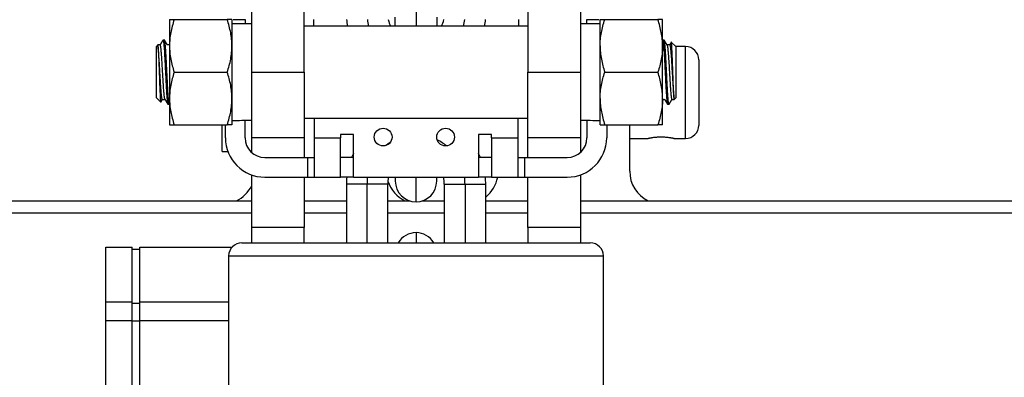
# Model space of a CAD drawing. Header units: millimetres. Extents: x 10704 to 12971, y -780 to 823.
# Tile 56 of 63: x 12231 to 12381, y 337 to 391. Entities that reach past the tile are written whole.
import ezdxf

# ---------------------------------------------------------------- set-up
doc = ezdxf.new("R2010")
doc.units = ezdxf.units.MM

msp = doc.modelspace()

# ---------------------------------------------------------------- linework, layer by layer
for p, q in [((12266.549, 383.275), (12266.549, 452.275)), ((12274.549, 383.275), (12274.549, 452.275)), ((12308.549, 452.275), (12308.549, 383.275)), ((12316.549, 452.275), (12316.549, 383.275)), ((12291.549, 394.825), (12291.549, 390.275)), ((12254.049, 391.275), (12254.049, 387.275)), ((12254.764, 391.275), (12262.835, 391.275)), ((12263.549, 391.275), (12263.549, 387.275)), ((12263.748, 391.275), (12265.549, 391.275)), ((12265.549, 391.275), (12265.549, 390.625)), ((12275.949, 391.275), (12275.949, 390.275)), ((12288.399, 390.275), (12288.399, 391.675)), ((12294.699, 391.675), (12294.699, 390.275)), ((12307.149, 391.275), (12307.149, 390.275)), ((12317.549, 390.625), (12317.549, 391.275)), ((12317.549, 391.275), (12319.351, 391.275)), ((12319.549, 387.275), (12319.549, 391.275)), ((12320.264, 391.275), (12328.335, 391.275)), ((12329.049, 387.275), (12329.049, 391.275)), ((12266.549, 390.625), (12263.549, 390.625)), ((12308.549, 390.275), (12274.549, 390.275)), ((12319.549, 390.625), (12316.549, 390.625)), ((12253.284, 388.175), (12253.065, 388.175)), ((12329.284, 388.175), (12329.065, 388.175)), ((12252.299, 387.425), (12252.049, 387.175)), ((12252.049, 379.375), (12252.049, 387.175)), ((12252.632, 387.425), (12252.299, 387.425)), ((12252.299, 387.425), (12252.299, 387.179)), ((12254.049, 387.425), (12253.729, 387.425)), ((12254.049, 387.275), (12254.049, 379.275)), ((12263.549, 387.275), (12263.549, 379.275)), ((12319.549, 379.275), (12319.549, 387.275)), ((12329.049, 379.275), (12329.049, 387.275)), ((12330.132, 387.425), (12329.729, 387.425)), ((12331.049, 387.175), (12330.406, 387.818)), ((12332.549, 387.175), (12331.049, 387.175)), ((12331.049, 387.175), (12331.049, 379.375)), ((12332.549, 373.175), (12332.549, 387.175)), ((12334.549, 385.175), (12334.549, 375.175)), ((12254.764, 383.275), (12262.835, 383.275)), ((12266.549, 373.275), (12266.549, 383.275)), ((12266.549, 383.275), (12274.549, 383.275)), ((12274.549, 383.275), (12274.549, 373.275)), ((12308.549, 373.275), (12308.549, 383.275)), ((12308.549, 383.275), (12316.549, 383.275)), ((12316.549, 383.275), (12316.549, 373.275)), ((12320.264, 383.275), (12328.335, 383.275)), ((12252.049, 379.375), (12252.693, 378.732)), ((12252.967, 379.125), (12253.37, 379.125)), ((12254.049, 379.275), (12254.049, 375.275)), ((12263.549, 379.275), (12263.549, 375.275)), ((12319.549, 375.275), (12319.549, 379.275)), ((12329.049, 375.275), (12329.049, 379.275)), ((12329.049, 379.125), (12329.37, 379.125)), ((12330.467, 379.125), (12330.799, 379.125)), ((12330.799, 379.125), (12331.049, 379.375)), ((12330.799, 379.125), (12330.799, 379.371)), ((12253.815, 378.375), (12254.034, 378.375)), ((12329.815, 378.375), (12330.034, 378.375)), ((12265.549, 373.275), (12265.549, 375.948)), ((12274.549, 376.275), (12308.549, 376.275)), ((12276.049, 376.275), (12276.049, 373.275)), ((12307.049, 376.275), (12307.049, 373.275)), ((12317.549, 375.948), (12317.549, 373.275)), ((12254.764, 375.275), (12262.835, 375.275)), ((12262.049, 371.175), (12262.049, 375.275)), ((12262.549, 373.275), (12262.549, 375.275)), ((12320.264, 375.275), (12328.335, 375.275)), ((12320.549, 375.275), (12320.549, 373.275)), ((12324.049, 368.175), (12324.049, 375.275)), ((12266.549, 371.039), (12266.549, 373.275)), ((12274.549, 373.275), (12266.549, 373.275)), ((12274.549, 373.275), (12274.549, 370.275)), ((12276.049, 373.275), (12276.049, 367.275)), ((12276.049, 373.275), (12280.049, 373.275)), ((12282.049, 373.775), (12280.049, 373.775)), ((12280.049, 373.775), (12280.049, 373.275)), ((12280.049, 367.275), (12280.049, 373.275)), ((12282.049, 367.275), (12282.049, 373.775)), ((12303.049, 373.775), (12301.049, 373.775)), ((12301.049, 373.775), (12301.049, 367.275)), ((12303.049, 373.275), (12303.049, 373.775)), ((12303.049, 373.275), (12303.049, 367.275)), ((12303.049, 373.275), (12307.049, 373.275)), ((12307.049, 373.275), (12307.049, 367.275)), ((12308.549, 370.275), (12308.549, 373.275)), ((12316.549, 373.275), (12308.549, 373.275)), ((12316.549, 373.275), (12316.549, 371.039)), ((12324.049, 373.175), (12326.881, 373.175)), ((12330.788, 373.175), (12332.549, 373.175)), ((12262.049, 371.175), (12262.929, 371.175)), ((12266.407, 371.175), (12266.549, 371.175)), ((12268.549, 370.275), (12275.049, 370.275)), ((12275.049, 370.275), (12276.049, 370.275)), ((12275.049, 370.275), (12275.049, 367.275)), ((12282.05, 370.275), (12280.049, 370.275)), ((12303.049, 370.275), (12301.049, 370.275)), ((12307.049, 370.275), (12308.049, 370.275)), ((12308.049, 370.275), (12314.549, 370.275)), ((12308.049, 370.275), (12308.049, 367.275)), ((12266.549, 359.634), (12266.549, 367.618)), ((12268.549, 367.275), (12275.049, 367.275)), ((12274.549, 367.275), (12274.549, 359.634)), ((12275.049, 367.275), (12276.049, 367.275)), ((12276.049, 367.275), (12280.049, 367.275)), ((12282.05, 367.275), (12280.049, 367.275)), ((12282.049, 367.275), (12301.049, 367.275)), ((12288.399, 367.275), (12288.399, 366.675)), ((12291.549, 363.525), (12291.549, 367.275)), ((12294.699, 366.675), (12294.699, 367.275)), ((12303.049, 367.275), (12301.049, 367.275)), ((12303.049, 367.275), (12307.049, 367.275)), ((12307.049, 367.275), (12308.049, 367.275)), ((12308.049, 367.275), (12314.549, 367.275)), ((12308.549, 359.634), (12308.549, 367.275)), ((12316.549, 367.618), (12316.549, 359.634)), ((12284.099, 366.225), (12280.949, 366.225)), ((12280.949, 366.225), (12280.949, 357.275)), ((12287.249, 366.225), (12284.099, 366.225)), ((12284.099, 357.275), (12284.099, 366.225)), ((12287.249, 357.275), (12287.249, 366.225)), ((12295.849, 366.225), (12298.999, 366.225)), ((12295.849, 366.225), (12295.849, 357.275)), ((12298.999, 366.225), (12302.149, 366.225)), ((12298.999, 366.225), (12298.999, 357.275)), ((12302.149, 357.275), (12302.149, 366.225)), ((12165.799, 363.675), (12266.552, 363.675)), ((12274.548, 363.675), (12280.949, 363.675)), ((12287.248, 363.675), (12290.586, 363.675)), ((12292.507, 363.675), (12295.848, 363.675)), ((12302.148, 363.675), (12308.549, 363.675)), ((12316.547, 363.675), (12460.299, 363.675)), ((12266.552, 361.785), (12165.799, 361.785)), ((12280.949, 361.785), (12274.548, 361.785)), ((12295.848, 361.785), (12287.248, 361.785)), ((12308.549, 361.785), (12302.148, 361.785)), ((12460.299, 361.785), (12316.547, 361.785)), ((12266.549, 357.272), (12266.549, 359.634)), ((12274.549, 359.634), (12266.549, 359.634)), ((12274.549, 357.272), (12274.549, 359.634)), ((12308.549, 359.634), (12308.549, 357.272)), ((12316.549, 359.634), (12308.549, 359.634)), ((12316.549, 359.634), (12316.549, 357.272)), ((12291.549, 358.825), (12291.549, 357.275)), ((12244.349, 348.286), (12244.349, 356.588)), ((12244.349, 356.588), (12248.349, 356.588)), ((12248.349, 348.286), (12248.349, 356.588)), ((12249.549, 348.286), (12249.549, 356.588)), ((12249.549, 356.588), (12263.54, 356.588)), ((12265.049, 357.275), (12318.049, 357.275)), ((12248.349, 356.318), (12249.549, 356.318)), ((12263.049, 355.275), (12263.049, 335.275)), ((12263.049, 355.275), (12320.049, 355.275)), ((12320.049, 335.275), (12320.049, 355.275)), ((12244.349, 345.426), (12244.349, 348.286)), ((12244.349, 348.286), (12248.349, 348.286)), ((12248.349, 345.426), (12248.349, 348.286)), ((12248.349, 348.083), (12249.549, 348.083)), ((12249.549, 348.286), (12263.049, 348.286)), ((12249.549, 345.426), (12249.549, 348.286)), ((12244.349, 302.405), (12244.349, 345.426)), ((12244.349, 345.426), (12248.349, 345.426)), ((12248.349, 302.405), (12248.349, 345.426)), ((12248.349, 345.409), (12249.549, 345.409)), ((12249.549, 345.426), (12263.049, 345.426)), ((12249.549, 302.405), (12249.549, 345.426))]:
    msp.add_line(p, q)
for centre in [(12286.549, 373.386), (12296.049, 373.386)]:
    msp.add_circle(centre, 1.35)
for centre, radius, start, end in [((12291.549, 392.125), 10.6, 184.60125, 190.05187), ((12291.549, 392.125), 7.45, 186.55312, 194.38031), ((12291.549, 392.125), 4.3, 191.40187, 205.48406), ((12291.549, 392.125), 4.3, 334.51594, 348.59812), ((12291.549, 392.125), 7.45, 345.61969, 353.44688), ((12291.549, 392.125), 10.6, 349.94813, 355.39875), ((12332.549, 385.175), 2, 0, 90), ((12332.549, 375.175), 2, 270, 0), ((12268.549, 373.275), 6, 180, 270), ((12268.549, 373.275), 3, 180, 270), ((12291.549, 366.225), 7.45, 51.36469, 64.34719), ((12314.549, 373.275), 3, 270, 0), ((12314.549, 373.275), 6, 270, 0), ((12291.549, 366.225), 7.45, 121.95281, 127.89562), ((12291.549, 366.225), 10.6, 153.66375, 157.53656), ((12291.549, 366.225), 10.6, 22.46344, 26.33625), ((12291.549, 366.225), 10.6, 174.31312, 180), ((12291.549, 366.225), 7.45, 171.89718, 180), ((12291.549, 366.225), 4.3, 165.86437, 180), ((12291.549, 366.225), 4.3, 0, 14.13563), ((12291.549, 366.225), 7.45, 0, 8.10282), ((12291.549, 366.225), 10.6, 0, 5.68688), ((12299.049, 368.175), 5, 308.3175, 349.62891), ((12329.049, 368.175), 5, 180, 244.15734), ((12262.049, 368.175), 5, 295.84202, 334.15692), ((12292.049, 368.175), 5, 197.26734, 244.15734), ((12291.549, 366.675), 3.15, 180, 270), ((12291.549, 366.675), 3.15, 270, 0), ((12291.549, 355.675), 3.15, 90, 149.47313), ((12291.549, 355.675), 3.15, 30.52687, 90), ((12265.049, 355.275), 2, 90, 180), ((12318.049, 355.275), 2, 0, 90)]:
    msp.add_arc(centre, radius, start, end)
for centre, start_param, end_param in [((12262.296, 383.275), 4.7424641, 4.8146077), ((12320.803, 383.275), 4.6101702, 4.6823138)]:
    msp.add_ellipse(centre, major_axis=(41.684, 0), ratio=0.176327, start_param=start_param, end_param=end_param)
for points, knots in [([(12254.049, 391.275), (12254.049, 391.275), (12254.066, 391.275), (12254.103, 391.275), (12254.108, 391.275), (12254.117, 391.275), (12254.131, 391.275), (12254.17, 391.275), (12254.212, 391.275), (12254.306, 391.275), (12254.382, 391.275), (12254.557, 391.275), (12254.656, 391.275), (12254.764, 391.275)], [0, 0, 0, 0, 0.25, 0.25, 0.28125, 0.28125, 0.3125, 0.375, 0.5, 0.5, 0.75, 0.75, 1, 1, 1, 1]), ([(12254.764, 391.275), (12254.546, 390.621), (12254.366, 389.962), (12254.18, 388.963), (12254.131, 388.628), (12254.066, 387.955), (12254.049, 387.616), (12254.049, 387.275)], [0, 0, 0, 0, 0.5, 0.5, 0.75, 0.75, 1, 1, 1, 1]), ([(12263.549, 391.275), (12263.549, 391.275), (12263.533, 391.275), (12263.496, 391.275), (12263.491, 391.275), (12263.482, 391.275), (12263.468, 391.275), (12263.428, 391.275), (12263.387, 391.275), (12263.293, 391.275), (12263.216, 391.275), (12263.041, 391.275), (12262.943, 391.275), (12262.835, 391.275)], [0, 0, 0, 0, 0.25, 0.25, 0.28125, 0.28125, 0.3125, 0.375, 0.5, 0.5, 0.75, 0.75, 1, 1, 1, 1]), ([(12263.549, 387.275), (12263.549, 387.36), (12263.548, 387.445), (12263.544, 387.615), (12263.541, 387.7), (12263.529, 387.955), (12263.516, 388.124), (12263.467, 388.63), (12263.419, 388.965), (12263.232, 389.964), (12263.053, 390.622), (12262.835, 391.275)], [0, 0, 0, 0, 0.0625, 0.0625, 0.125, 0.125, 0.25, 0.25, 0.5, 0.5, 1, 1, 1, 1]), ([(12319.549, 391.275), (12319.549, 391.275), (12319.566, 391.275), (12319.603, 391.275), (12319.608, 391.275), (12319.617, 391.275), (12319.631, 391.275), (12319.67, 391.275), (12319.712, 391.275), (12319.806, 391.275), (12319.882, 391.275), (12320.057, 391.275), (12320.156, 391.275), (12320.264, 391.275)], [0, 0, 0, 0, 0.25, 0.25, 0.28125, 0.28125, 0.3125, 0.375, 0.5, 0.5, 0.75, 0.75, 1, 1, 1, 1]), ([(12319.549, 387.275), (12319.549, 387.36), (12319.551, 387.445), (12319.555, 387.615), (12319.558, 387.7), (12319.57, 387.955), (12319.583, 388.124), (12319.632, 388.63), (12319.68, 388.965), (12319.867, 389.964), (12320.046, 390.622), (12320.264, 391.275)], [0, 0, 0, 0, 0.0625, 0.0625, 0.125, 0.125, 0.25, 0.25, 0.5, 0.5, 1, 1, 1, 1]), ([(12329.049, 391.275), (12329.049, 391.275), (12329.033, 391.275), (12328.996, 391.275), (12328.991, 391.275), (12328.982, 391.275), (12328.968, 391.275), (12328.928, 391.275), (12328.887, 391.275), (12328.793, 391.275), (12328.716, 391.275), (12328.541, 391.275), (12328.443, 391.275), (12328.335, 391.275)], [0, 0, 0, 0, 0.25, 0.25, 0.28125, 0.28125, 0.3125, 0.375, 0.5, 0.5, 0.75, 0.75, 1, 1, 1, 1]), ([(12329.049, 387.275), (12329.049, 387.616), (12329.033, 387.955), (12328.967, 388.628), (12328.919, 388.963), (12328.733, 389.962), (12328.553, 390.621), (12328.335, 391.275)], [0, 0, 0, 0, 0.25, 0.25, 0.5, 0.5, 1, 1, 1, 1]), ([(12253.065, 388.175), (12253.07, 388.175), (12253.075, 388.172), (12253.091, 388.151), (12253.102, 388.123), (12253.117, 388.061), (12253.122, 388.036), (12253.129, 388.001), (12253.13, 387.994), (12253.133, 387.979), (12253.137, 387.957), (12253.141, 387.932), (12253.154, 387.846), (12253.164, 387.764), (12253.185, 387.576), (12253.195, 387.47), (12253.208, 387.32), (12253.211, 387.29), (12253.216, 387.227), (12253.224, 387.131), (12253.232, 387.029), (12253.247, 386.818), (12253.258, 386.668), (12253.273, 386.428), (12253.279, 386.345), (12253.286, 386.217), (12253.289, 386.174), (12253.294, 386.086), (12253.297, 386.042), (12253.31, 385.819), (12253.32, 385.634), (12253.341, 385.252), (12253.351, 385.056), (12253.364, 384.802), (12253.367, 384.751), (12253.371, 384.673), (12253.372, 384.647), (12253.375, 384.596), (12253.382, 384.466), (12253.388, 384.336), (12253.404, 384.022), (12253.414, 383.811), (12253.43, 383.492), (12253.435, 383.385), (12253.443, 383.225), (12253.445, 383.171), (12253.45, 383.063), (12253.453, 383.009), (12253.466, 382.741), (12253.477, 382.529), (12253.497, 382.112), (12253.508, 381.906), (12253.521, 381.653), (12253.523, 381.602), (12253.528, 381.502), (12253.531, 381.451), (12253.539, 381.302), (12253.544, 381.204), (12253.56, 380.916), (12253.57, 380.732), (12253.591, 380.378), (12253.601, 380.208), (12253.613, 380.026), (12253.614, 380.006), (12253.617, 379.966), (12253.621, 379.906), (12253.63, 379.772), (12253.638, 379.662), (12253.654, 379.451), (12253.664, 379.322), (12253.68, 379.144), (12253.685, 379.087), (12253.693, 379.006), (12253.695, 378.98), (12253.7, 378.929), (12253.703, 378.905), (12253.716, 378.786), (12253.726, 378.705), (12253.747, 378.568), (12253.758, 378.512), (12253.771, 378.46), (12253.773, 378.45), (12253.779, 378.432), (12253.786, 378.408), (12253.794, 378.393), (12253.805, 378.379), (12253.81, 378.375), (12253.815, 378.375)], [0, 0, 0, 0, 0.0211966, 0.0211966, 0.0628407, 0.0628407, 0.0836628, 0.0836628, 0.0888683, 0.0888683, 0.0940738, 0.1044849, 0.1044849, 0.146129, 0.146129, 0.1877731, 0.1877731, 0.1981841, 0.1981841, 0.2085951, 0.2294172, 0.2294172, 0.2710613, 0.2710613, 0.2918833, 0.2918833, 0.3022944, 0.3022944, 0.3127054, 0.3127054, 0.3543495, 0.3543495, 0.3959936, 0.3959936, 0.4064046, 0.4064046, 0.4116102, 0.4116102, 0.4168157, 0.4376377, 0.4376377, 0.4792818, 0.4792818, 0.5001039, 0.5001039, 0.5105149, 0.5105149, 0.5209259, 0.5209259, 0.56257, 0.56257, 0.6042142, 0.6042142, 0.6146252, 0.6146252, 0.6250362, 0.6250362, 0.6458583, 0.6458583, 0.6875024, 0.6875024, 0.7291465, 0.7291465, 0.734352, 0.734352, 0.7395575, 0.7499685, 0.7707906, 0.7707906, 0.8124347, 0.8124347, 0.8332568, 0.8332568, 0.8436678, 0.8436678, 0.8540788, 0.8540788, 0.8957229, 0.8957229, 0.937367, 0.937367, 0.9477781, 0.9477781, 0.9581891, 0.9790111, 0.9790111, 1, 1, 1, 1]), ([(12254.034, 378.375), (12254.029, 378.375), (12254.024, 378.379), (12254.017, 378.387), (12254.016, 378.389), (12254.013, 378.394), (12254.012, 378.396), (12254.008, 378.404), (12254, 378.423), (12253.992, 378.449), (12253.976, 378.511), (12253.966, 378.566), (12253.951, 378.669), (12253.945, 378.707), (12253.938, 378.768), (12253.935, 378.789), (12253.931, 378.823), (12253.93, 378.834), (12253.927, 378.857), (12253.915, 378.962), (12253.903, 379.083), (12253.883, 379.319), (12253.872, 379.448), (12253.859, 379.625), (12253.857, 379.661), (12253.852, 379.735), (12253.849, 379.772), (12253.841, 379.886), (12253.836, 379.964), (12253.82, 380.205), (12253.81, 380.374), (12253.794, 380.64), (12253.789, 380.73), (12253.781, 380.869), (12253.777, 380.939), (12253.773, 381.011), (12253.771, 381.059), (12253.77, 381.083), (12253.758, 381.3), (12253.747, 381.498), (12253.727, 381.901), (12253.716, 382.107), (12253.701, 382.421), (12253.695, 382.527), (12253.687, 382.687), (12253.685, 382.741), (12253.68, 382.848), (12253.677, 382.901), (12253.664, 383.168), (12253.654, 383.381), (12253.633, 383.806), (12253.622, 384.017), (12253.609, 384.281), (12253.607, 384.334), (12253.601, 384.439), (12253.594, 384.595), (12253.586, 384.748), (12253.57, 385.051), (12253.56, 385.248), (12253.544, 385.535), (12253.539, 385.629), (12253.533, 385.746), (12253.531, 385.769), (12253.529, 385.815), (12253.527, 385.838), (12253.523, 385.907), (12253.521, 385.952), (12253.508, 386.175), (12253.497, 386.344), (12253.477, 386.664), (12253.466, 386.815), (12253.453, 386.992), (12253.451, 387.027), (12253.445, 387.095), (12253.443, 387.129), (12253.435, 387.227), (12253.43, 387.289), (12253.414, 387.467), (12253.404, 387.574), (12253.388, 387.715), (12253.383, 387.759), (12253.375, 387.821), (12253.373, 387.841), (12253.367, 387.879), (12253.365, 387.897), (12253.352, 387.984), (12253.341, 388.039), (12253.322, 388.116), (12253.313, 388.142), (12253.304, 388.157)], [0, 0, 0, 0, 0.0213243, 0.0213243, 0.0266767, 0.0266767, 0.0320291, 0.0320291, 0.0427339, 0.0641435, 0.0641435, 0.1069627, 0.1069627, 0.1283723, 0.1283723, 0.1390771, 0.1390771, 0.1444295, 0.1444295, 0.1497819, 0.1926011, 0.1926011, 0.2354203, 0.2354203, 0.2461251, 0.2461251, 0.2568299, 0.2568299, 0.2782395, 0.2782395, 0.3210587, 0.3210587, 0.3424683, 0.3424683, 0.3531731, 0.3585255, 0.3585255, 0.3638779, 0.3638779, 0.4066971, 0.4066971, 0.4495163, 0.4495163, 0.4709259, 0.4709259, 0.4816307, 0.4816307, 0.4923355, 0.4923355, 0.5351547, 0.5351547, 0.5779739, 0.5779739, 0.5886787, 0.5886787, 0.5993835, 0.6207931, 0.6207931, 0.6636123, 0.6636123, 0.6850219, 0.6850219, 0.6903743, 0.6903743, 0.6957267, 0.6957267, 0.7064315, 0.7064315, 0.7492507, 0.7492507, 0.7920699, 0.7920699, 0.8027747, 0.8027747, 0.8134795, 0.8134795, 0.8348891, 0.8348891, 0.8777083, 0.8777083, 0.8991179, 0.8991179, 0.9098227, 0.9098227, 0.9205275, 0.9205275, 0.9633467, 0.9633467, 1, 1, 1, 1]), ([(12329.065, 388.175), (12329.07, 388.175), (12329.075, 388.172), (12329.082, 388.163), (12329.083, 388.161), (12329.086, 388.157), (12329.087, 388.154), (12329.091, 388.146), (12329.099, 388.128), (12329.107, 388.102), (12329.123, 388.039), (12329.133, 387.984), (12329.148, 387.881), (12329.153, 387.844), (12329.161, 387.782), (12329.164, 387.761), (12329.168, 387.728), (12329.169, 387.716), (12329.172, 387.693), (12329.184, 387.588), (12329.195, 387.468), (12329.216, 387.231), (12329.226, 387.102), (12329.239, 386.925), (12329.242, 386.889), (12329.247, 386.816), (12329.25, 386.778), (12329.258, 386.664), (12329.263, 386.586), (12329.279, 386.345), (12329.289, 386.176), (12329.305, 385.911), (12329.31, 385.82), (12329.318, 385.681), (12329.322, 385.611), (12329.325, 385.539), (12329.328, 385.492), (12329.329, 385.467), (12329.341, 385.25), (12329.352, 385.052), (12329.372, 384.649), (12329.383, 384.444), (12329.398, 384.129), (12329.404, 384.023), (12329.411, 383.863), (12329.414, 383.81), (12329.419, 383.703), (12329.422, 383.649), (12329.435, 383.382), (12329.445, 383.169), (12329.466, 382.745), (12329.476, 382.533), (12329.49, 382.269), (12329.492, 382.216), (12329.497, 382.111), (12329.505, 381.955), (12329.513, 381.802), (12329.528, 381.499), (12329.539, 381.303), (12329.555, 381.016), (12329.56, 380.921), (12329.566, 380.805), (12329.568, 380.782), (12329.57, 380.735), (12329.572, 380.712), (12329.576, 380.644), (12329.578, 380.599), (12329.591, 380.376), (12329.602, 380.206), (12329.622, 379.886), (12329.633, 379.735), (12329.646, 379.558), (12329.648, 379.524), (12329.654, 379.455), (12329.656, 379.422), (12329.664, 379.323), (12329.669, 379.261), (12329.685, 379.083), (12329.695, 378.977), (12329.711, 378.835), (12329.716, 378.791), (12329.724, 378.729), (12329.726, 378.71), (12329.732, 378.672), (12329.734, 378.653), (12329.747, 378.567), (12329.758, 378.512), (12329.779, 378.428), (12329.789, 378.4), (12329.802, 378.382), (12329.806, 378.378), (12329.81, 378.376), (12329.812, 378.375), (12329.814, 378.375), (12329.815, 378.375), (12329.815, 378.375), (12329.815, 378.375)], [0, 0, 0, 0, 0.0207494, 0.0207494, 0.0259576, 0.0259576, 0.0311657, 0.0311657, 0.0415819, 0.0624144, 0.0624144, 0.1040793, 0.1040793, 0.1249117, 0.1249117, 0.135328, 0.135328, 0.1405361, 0.1405361, 0.1457442, 0.1874091, 0.1874091, 0.229074, 0.229074, 0.2394902, 0.2394902, 0.2499065, 0.2499065, 0.2707389, 0.2707389, 0.3124038, 0.3124038, 0.3332363, 0.3332363, 0.3436525, 0.3488606, 0.3488606, 0.3540687, 0.3540687, 0.3957337, 0.3957337, 0.4373986, 0.4373986, 0.458231, 0.458231, 0.4686473, 0.4686473, 0.4790635, 0.4790635, 0.5207284, 0.5207284, 0.5623933, 0.5623933, 0.5728095, 0.5728095, 0.5832258, 0.6040582, 0.6040582, 0.6457231, 0.6457231, 0.6665556, 0.6665556, 0.6717637, 0.6717637, 0.6769718, 0.6769718, 0.6873881, 0.6873881, 0.729053, 0.729053, 0.7707179, 0.7707179, 0.7811341, 0.7811341, 0.7915503, 0.7915503, 0.8123828, 0.8123828, 0.8540477, 0.8540477, 0.8748802, 0.8748802, 0.8852964, 0.8852964, 0.8957126, 0.8957126, 0.9373775, 0.9373775, 0.9790425, 0.9790425, 0.9894587, 0.9946668, 0.9946668, 0.9998749, 0.9998749, 1, 1, 1, 1]), ([(12330.034, 378.375), (12330.029, 378.375), (12330.023, 378.379), (12330.008, 378.4), (12329.997, 378.427), (12329.982, 378.49), (12329.977, 378.514), (12329.97, 378.549), (12329.969, 378.556), (12329.966, 378.571), (12329.962, 378.594), (12329.958, 378.618), (12329.945, 378.704), (12329.935, 378.786), (12329.914, 378.974), (12329.904, 379.081), (12329.891, 379.23), (12329.888, 379.261), (12329.883, 379.323), (12329.875, 379.419), (12329.867, 379.521), (12329.852, 379.732), (12329.841, 379.882), (12329.826, 380.123), (12329.82, 380.205), (12329.812, 380.333), (12329.81, 380.376), (12329.805, 380.464), (12329.802, 380.508), (12329.789, 380.732), (12329.779, 380.916), (12329.758, 381.298), (12329.748, 381.495), (12329.734, 381.748), (12329.732, 381.8), (12329.728, 381.877), (12329.727, 381.903), (12329.724, 381.955), (12329.717, 382.084), (12329.711, 382.215), (12329.695, 382.529), (12329.685, 382.74), (12329.669, 383.058), (12329.664, 383.165), (12329.656, 383.326), (12329.654, 383.379), (12329.649, 383.487), (12329.646, 383.541), (12329.633, 383.81), (12329.622, 384.021), (12329.602, 384.439), (12329.591, 384.645), (12329.578, 384.898), (12329.576, 384.948), (12329.57, 385.049), (12329.568, 385.099), (12329.56, 385.248), (12329.555, 385.346), (12329.539, 385.634), (12329.529, 385.818), (12329.508, 386.172), (12329.498, 386.342), (12329.486, 386.524), (12329.484, 386.545), (12329.482, 386.584), (12329.478, 386.644), (12329.469, 386.779), (12329.461, 386.888), (12329.445, 387.099), (12329.435, 387.229), (12329.419, 387.407), (12329.414, 387.463), (12329.406, 387.544), (12329.404, 387.57), (12329.398, 387.621), (12329.396, 387.646), (12329.383, 387.764), (12329.373, 387.846), (12329.352, 387.983), (12329.341, 388.038), (12329.328, 388.091), (12329.326, 388.1), (12329.32, 388.118), (12329.312, 388.142), (12329.305, 388.158), (12329.294, 388.172), (12329.289, 388.175), (12329.284, 388.175)], [0, 0, 0, 0, 0.0211966, 0.0211966, 0.0628407, 0.0628407, 0.0836628, 0.0836628, 0.0888683, 0.0888683, 0.0940738, 0.1044849, 0.1044849, 0.146129, 0.146129, 0.1877731, 0.1877731, 0.1981841, 0.1981841, 0.2085951, 0.2294172, 0.2294172, 0.2710613, 0.2710613, 0.2918833, 0.2918833, 0.3022944, 0.3022944, 0.3127054, 0.3127054, 0.3543495, 0.3543495, 0.3959936, 0.3959936, 0.4064046, 0.4064046, 0.4116102, 0.4116102, 0.4168157, 0.4376377, 0.4376377, 0.4792818, 0.4792818, 0.5001039, 0.5001039, 0.5105149, 0.5105149, 0.5209259, 0.5209259, 0.5625701, 0.5625701, 0.6042142, 0.6042142, 0.6146252, 0.6146252, 0.6250362, 0.6250362, 0.6458583, 0.6458583, 0.6875024, 0.6875024, 0.7291465, 0.7291465, 0.734352, 0.734352, 0.7395575, 0.7499685, 0.7707906, 0.7707906, 0.8124347, 0.8124347, 0.8332568, 0.8332568, 0.8436678, 0.8436678, 0.8540788, 0.8540788, 0.8957229, 0.8957229, 0.937367, 0.937367, 0.9477781, 0.9477781, 0.9581891, 0.9790111, 0.9790111, 1, 1, 1, 1]), ([(12252.967, 379.125), (12252.963, 379.125), (12252.96, 379.127), (12252.947, 379.137), (12252.937, 379.153), (12252.926, 379.185), (12252.924, 379.192), (12252.919, 379.207), (12252.917, 379.215), (12252.91, 379.241), (12252.905, 379.261), (12252.892, 379.326), (12252.883, 379.377), (12252.865, 379.497), (12252.856, 379.566), (12252.844, 379.662), (12252.842, 379.681), (12252.837, 379.722), (12252.835, 379.743), (12252.828, 379.807), (12252.823, 379.851), (12252.81, 379.989), (12252.801, 380.088), (12252.783, 380.299), (12252.774, 380.412), (12252.762, 380.561), (12252.76, 380.591), (12252.755, 380.652), (12252.753, 380.684), (12252.746, 380.778), (12252.741, 380.842), (12252.728, 381.037), (12252.719, 381.171), (12252.701, 381.449), (12252.692, 381.592), (12252.68, 381.777), (12252.678, 381.815), (12252.673, 381.89), (12252.671, 381.927), (12252.664, 382.041), (12252.659, 382.117), (12252.646, 382.346), (12252.637, 382.5), (12252.618, 382.812), (12252.609, 382.97), (12252.598, 383.169), (12252.596, 383.209), (12252.591, 383.289), (12252.584, 383.409), (12252.577, 383.527), (12252.564, 383.764), (12252.555, 383.92), (12252.536, 384.23), (12252.527, 384.383), (12252.516, 384.573), (12252.514, 384.611), (12252.509, 384.687), (12252.507, 384.724), (12252.5, 384.835), (12252.495, 384.908), (12252.482, 385.125), (12252.473, 385.265), (12252.454, 385.536), (12252.445, 385.667), (12252.434, 385.826), (12252.431, 385.857), (12252.427, 385.919), (12252.42, 386.011), (12252.413, 386.099), (12252.4, 386.269), (12252.391, 386.376), (12252.372, 386.577), (12252.363, 386.671), (12252.352, 386.78), (12252.349, 386.801), (12252.345, 386.842), (12252.338, 386.903), (12252.331, 386.959), (12252.318, 387.064), (12252.309, 387.126), (12252.299, 387.179)], [0, 0, 0, 0, 0.0169575, 0.0169575, 0.0579176, 0.0579176, 0.0681576, 0.0681576, 0.0783976, 0.0783976, 0.0988777, 0.0988777, 0.1398378, 0.1398378, 0.1807979, 0.1807979, 0.1910379, 0.1910379, 0.2012779, 0.2012779, 0.221758, 0.221758, 0.2627181, 0.2627181, 0.3036782, 0.3036782, 0.3139182, 0.3139182, 0.3241582, 0.3241582, 0.3446383, 0.3446383, 0.3855984, 0.3855984, 0.4265585, 0.4265585, 0.4367985, 0.4367985, 0.4470386, 0.4470386, 0.4675186, 0.4675186, 0.5084787, 0.5084787, 0.5494388, 0.5494388, 0.5596789, 0.5596789, 0.5699189, 0.5903989, 0.5903989, 0.631359, 0.631359, 0.6723192, 0.6723192, 0.6825592, 0.6825592, 0.6927992, 0.6927992, 0.7132793, 0.7132793, 0.7542394, 0.7542394, 0.7951995, 0.7951995, 0.8054395, 0.8054395, 0.8156795, 0.8361596, 0.8361596, 0.8771197, 0.8771197, 0.9180798, 0.9180798, 0.9283198, 0.9283198, 0.9385598, 0.9590399, 0.9590399, 1, 1, 1, 1]), ([(12252.299, 387.179), (12252.308, 387.108), (12252.316, 387.018), (12252.329, 386.856), (12252.333, 386.798), (12252.34, 386.703), (12252.342, 386.671), (12252.346, 386.604), (12252.348, 386.57), (12252.359, 386.394), (12252.367, 386.239), (12252.38, 385.984), (12252.384, 385.896), (12252.389, 385.781), (12252.39, 385.758), (12252.392, 385.711), (12252.395, 385.64), (12252.398, 385.569), (12252.405, 385.423), (12252.413, 385.224), (12252.425, 384.913), (12252.434, 384.696), (12252.439, 384.557), (12252.44, 384.529), (12252.442, 384.473), (12252.445, 384.39), (12252.448, 384.305), (12252.454, 384.136), (12252.462, 383.909), (12252.471, 383.678), (12252.479, 383.446), (12252.483, 383.329), (12252.488, 383.182), (12252.489, 383.152), (12252.491, 383.093), (12252.494, 383.005), (12252.497, 382.917), (12252.503, 382.742), (12252.511, 382.51), (12252.524, 382.167), (12252.532, 381.941), (12252.537, 381.8), (12252.538, 381.772), (12252.54, 381.716), (12252.541, 381.689), (12252.544, 381.605), (12252.546, 381.55), (12252.556, 381.279), (12252.564, 381.07), (12252.576, 380.771), (12252.58, 380.673), (12252.586, 380.53), (12252.588, 380.483), (12252.592, 380.39), (12252.594, 380.344), (12252.604, 380.119), (12252.612, 379.953), (12252.623, 379.725), (12252.627, 379.652), (12252.633, 379.547), (12252.635, 379.514), (12252.639, 379.448), (12252.641, 379.415), (12252.651, 379.26), (12252.659, 379.152), (12252.675, 378.97), (12252.682, 378.896), (12252.691, 378.831), (12252.692, 378.824), (12252.694, 378.81), (12252.697, 378.791), (12252.7, 378.775), (12252.706, 378.745), (12252.71, 378.73), (12252.717, 378.711), (12252.72, 378.705), (12252.723, 378.702)], [0, 0, 0, 0, 0.057506, 0.057506, 0.0862589, 0.0862589, 0.1006354, 0.1006354, 0.1150119, 0.1150119, 0.1725179, 0.1725179, 0.2012709, 0.2012709, 0.2084591, 0.2084591, 0.2156474, 0.2300239, 0.2300239, 0.2587768, 0.2875298, 0.3162828, 0.3162828, 0.3234711, 0.3234711, 0.3306593, 0.3450358, 0.3450358, 0.3737888, 0.4025418, 0.4025418, 0.4312947, 0.4312947, 0.438483, 0.438483, 0.4456712, 0.4600477, 0.4600477, 0.4888007, 0.5175537, 0.5463067, 0.5463067, 0.5534949, 0.5534949, 0.5606832, 0.5606832, 0.5750596, 0.5750596, 0.6325656, 0.6325656, 0.6613186, 0.6613186, 0.6756951, 0.6756951, 0.6900716, 0.6900716, 0.7475775, 0.7475775, 0.7763305, 0.7763305, 0.790707, 0.790707, 0.8050835, 0.8050835, 0.8625895, 0.8625895, 0.9200954, 0.9200954, 0.9272837, 0.9272837, 0.9344719, 0.9488484, 0.9488484, 0.9776014, 0.9776014, 1, 1, 1, 1]), ([(12253.358, 379.147), (12253.356, 379.15), (12253.354, 379.154), (12253.35, 379.163), (12253.348, 379.168), (12253.343, 379.18), (12253.341, 379.187), (12253.329, 379.223), (12253.32, 379.261), (12253.302, 379.353), (12253.293, 379.408), (12253.279, 379.503), (12253.275, 379.537), (12253.266, 379.609), (12253.261, 379.647), (12253.247, 379.767), (12253.229, 379.941), (12253.211, 380.144), (12253.2, 380.28), (12253.197, 380.307), (12253.193, 380.364), (12253.19, 380.392), (12253.183, 380.479), (12253.179, 380.538), (12253.165, 380.72), (12253.147, 380.973), (12253.129, 381.246), (12253.118, 381.423), (12253.115, 381.458), (12253.111, 381.53), (12253.108, 381.567), (12253.101, 381.676), (12253.097, 381.75), (12253.083, 381.973), (12253.065, 382.274), (12253.047, 382.585), (12253.036, 382.782), (12253.033, 382.822), (12253.029, 382.901), (12253.026, 382.941), (12253.019, 383.06), (12253.015, 383.14), (12253.001, 383.377), (12252.992, 383.535), (12252.974, 383.849), (12252.965, 384.005), (12252.954, 384.2), (12252.951, 384.238), (12252.947, 384.316), (12252.944, 384.355), (12252.937, 384.47), (12252.933, 384.545), (12252.919, 384.77), (12252.91, 384.916), (12252.892, 385.201), (12252.883, 385.34), (12252.869, 385.543), (12252.865, 385.609), (12252.855, 385.739), (12252.851, 385.803), (12252.837, 385.988), (12252.828, 386.106), (12252.81, 386.328), (12252.801, 386.433), (12252.789, 386.557), (12252.787, 386.581), (12252.783, 386.629), (12252.78, 386.652), (12252.773, 386.721), (12252.769, 386.764), (12252.755, 386.889), (12252.746, 386.964), (12252.728, 387.098), (12252.719, 387.157), (12252.707, 387.221), (12252.705, 387.233), (12252.7, 387.256), (12252.698, 387.268), (12252.691, 387.299), (12252.687, 387.318), (12252.673, 387.367), (12252.664, 387.391), (12252.647, 387.419), (12252.64, 387.425), (12252.632, 387.425)], [0, 0, 0, 0, 0.007199, 0.007199, 0.0166216, 0.0166216, 0.0260442, 0.0260442, 0.0637345, 0.0637345, 0.1014249, 0.1014249, 0.1202701, 0.1202701, 0.1391153, 0.1391153, 0.1768056, 0.214496, 0.214496, 0.2239186, 0.2239186, 0.2333412, 0.2333412, 0.2521863, 0.2521863, 0.2898767, 0.3275671, 0.3275671, 0.3369897, 0.3369897, 0.3464123, 0.3464123, 0.3652574, 0.3652574, 0.4029478, 0.4406382, 0.4406382, 0.4500607, 0.4500607, 0.4594833, 0.4594833, 0.4783285, 0.4783285, 0.5160189, 0.5160189, 0.5537092, 0.5537092, 0.5631318, 0.5631318, 0.5725544, 0.5725544, 0.5913996, 0.5913996, 0.62909, 0.62909, 0.6667803, 0.6667803, 0.6856255, 0.6856255, 0.7044707, 0.7044707, 0.742161, 0.742161, 0.7798514, 0.7798514, 0.789274, 0.789274, 0.7986966, 0.7986966, 0.8175418, 0.8175418, 0.8552321, 0.8552321, 0.8929225, 0.8929225, 0.9023451, 0.9023451, 0.9117677, 0.9117677, 0.9306129, 0.9306129, 0.9683032, 0.9683032, 1, 1, 1, 1]), ([(12254.049, 387.275), (12254.049, 387.19), (12254.051, 387.105), (12254.055, 386.935), (12254.058, 386.85), (12254.07, 386.595), (12254.083, 386.426), (12254.132, 385.92), (12254.18, 385.585), (12254.367, 384.586), (12254.546, 383.928), (12254.764, 383.275)], [0, 0, 0, 0, 0.0625, 0.0625, 0.125, 0.125, 0.25, 0.25, 0.5, 0.5, 1, 1, 1, 1]), ([(12262.835, 383.275), (12263.053, 383.93), (12263.233, 384.589), (12263.419, 385.588), (12263.467, 385.922), (12263.533, 386.596), (12263.549, 386.934), (12263.549, 387.275)], [0, 0, 0, 0, 0.5, 0.5, 0.75, 0.75, 1, 1, 1, 1]), ([(12319.549, 387.275), (12319.549, 386.934), (12319.566, 386.596), (12319.631, 385.922), (12319.68, 385.588), (12319.866, 384.589), (12320.046, 383.93), (12320.264, 383.275)], [0, 0, 0, 0, 0.25, 0.25, 0.5, 0.5, 1, 1, 1, 1]), ([(12329.049, 387.275), (12329.049, 387.19), (12329.048, 387.105), (12329.044, 386.935), (12329.041, 386.85), (12329.029, 386.595), (12329.016, 386.426), (12328.967, 385.92), (12328.919, 385.585), (12328.732, 384.586), (12328.553, 383.928), (12328.335, 383.275)], [0, 0, 0, 0, 0.0625, 0.0625, 0.125, 0.125, 0.25, 0.25, 0.5, 0.5, 1, 1, 1, 1]), ([(12329.742, 387.403), (12329.742, 387.401), (12329.743, 387.4), (12329.747, 387.393), (12329.749, 387.387), (12329.762, 387.354), (12329.772, 387.317), (12329.793, 387.22), (12329.803, 387.161), (12329.819, 387.055), (12329.824, 387.017), (12329.834, 386.936), (12329.839, 386.892), (12329.855, 386.756), (12329.865, 386.656), (12329.885, 386.437), (12329.896, 386.318), (12329.909, 386.158), (12329.911, 386.126), (12329.916, 386.06), (12329.919, 386.026), (12329.927, 385.925), (12329.932, 385.856), (12329.947, 385.643), (12329.957, 385.495), (12329.973, 385.263), (12329.978, 385.184), (12329.986, 385.063), (12329.988, 385.023), (12329.993, 384.941), (12329.996, 384.899), (12330.009, 384.692), (12330.029, 384.355), (12330.05, 384.006), (12330.062, 383.784), (12330.065, 383.739), (12330.07, 383.65), (12330.073, 383.605), (12330.081, 383.47), (12330.086, 383.381), (12330.101, 383.113), (12330.111, 382.936), (12330.127, 382.671), (12330.134, 382.539), (12330.142, 382.408), (12330.147, 382.32), (12330.15, 382.276), (12330.163, 382.058), (12330.173, 381.889), (12330.194, 381.559), (12330.204, 381.399), (12330.219, 381.165), (12330.224, 381.089), (12330.232, 380.976), (12330.235, 380.938), (12330.24, 380.864), (12330.242, 380.828), (12330.255, 380.649), (12330.265, 380.514), (12330.286, 380.258), (12330.296, 380.139), (12330.309, 379.999), (12330.312, 379.971), (12330.317, 379.918), (12330.319, 379.892), (12330.327, 379.815), (12330.332, 379.766), (12330.348, 379.629), (12330.358, 379.547), (12330.373, 379.439), (12330.381, 379.39), (12330.389, 379.346), (12330.394, 379.318), (12330.396, 379.304), (12330.409, 379.241), (12330.419, 379.203), (12330.44, 379.148), (12330.45, 379.131), (12330.463, 379.126), (12330.465, 379.125), (12330.467, 379.125)], [0, 0, 0, 0, 0.0034409, 0.0034409, 0.0140612, 0.0140612, 0.0565421, 0.0565421, 0.099023, 0.099023, 0.1202634, 0.1202634, 0.1415039, 0.1415039, 0.1839848, 0.1839848, 0.2264657, 0.2264657, 0.2370859, 0.2370859, 0.2477061, 0.2477061, 0.2689466, 0.2689466, 0.3114275, 0.3114275, 0.3326679, 0.3326679, 0.3432881, 0.3432881, 0.3539084, 0.3539084, 0.3963893, 0.4388702, 0.4388702, 0.4494904, 0.4494904, 0.4601106, 0.4601106, 0.481351, 0.481351, 0.5238319, 0.5238319, 0.5450724, 0.5556926, 0.5556926, 0.5663128, 0.5663128, 0.6087937, 0.6087937, 0.6512746, 0.6512746, 0.6725151, 0.6725151, 0.6831353, 0.6831353, 0.6937555, 0.6937555, 0.7362364, 0.7362364, 0.7787173, 0.7787173, 0.7893376, 0.7893376, 0.7999578, 0.7999578, 0.8211982, 0.8211982, 0.8636791, 0.8636791, 0.8849196, 0.8955398, 0.8955398, 0.90616, 0.90616, 0.9486409, 0.9486409, 0.9911218, 0.9911218, 1, 1, 1, 1]), ([(12330.132, 387.425), (12330.134, 387.425), (12330.136, 387.425), (12330.147, 387.42), (12330.156, 387.407), (12330.17, 387.374), (12330.175, 387.36), (12330.182, 387.337), (12330.184, 387.328), (12330.189, 387.31), (12330.191, 387.301), (12330.202, 387.25), (12330.211, 387.201), (12330.23, 387.086), (12330.239, 387.02), (12330.253, 386.908), (12330.257, 386.868), (12330.267, 386.785), (12330.271, 386.741), (12330.285, 386.605), (12330.294, 386.508), (12330.312, 386.299), (12330.322, 386.187), (12330.333, 386.039), (12330.335, 386.009), (12330.34, 385.948), (12330.342, 385.917), (12330.349, 385.823), (12330.354, 385.76), (12330.368, 385.565), (12330.386, 385.296), (12330.404, 385.009), (12330.416, 384.824), (12330.418, 384.786), (12330.423, 384.711), (12330.425, 384.673), (12330.432, 384.559), (12330.437, 384.483), (12330.45, 384.252), (12330.469, 383.942), (12330.487, 383.624), (12330.498, 383.424), (12330.501, 383.384), (12330.505, 383.303), (12330.508, 383.263), (12330.515, 383.142), (12330.519, 383.063), (12330.533, 382.824), (12330.542, 382.666), (12330.561, 382.353), (12330.57, 382.198), (12330.581, 382.007), (12330.584, 381.968), (12330.588, 381.892), (12330.595, 381.779), (12330.602, 381.668), (12330.616, 381.449), (12330.625, 381.307), (12330.643, 381.033), (12330.653, 380.9), (12330.664, 380.74), (12330.666, 380.708), (12330.671, 380.645), (12330.678, 380.553), (12330.685, 380.464), (12330.698, 380.291), (12330.708, 380.183), (12330.726, 379.979), (12330.735, 379.884), (12330.747, 379.775), (12330.749, 379.753), (12330.754, 379.711), (12330.761, 379.65), (12330.767, 379.594), (12330.781, 379.488), (12330.79, 379.425), (12330.799, 379.371)], [0, 0, 0, 0, 0.0089194, 0.0089194, 0.0502144, 0.0502144, 0.0708619, 0.0708619, 0.0811857, 0.0811857, 0.0915094, 0.0915094, 0.1328045, 0.1328045, 0.1740995, 0.1740995, 0.194747, 0.194747, 0.2153945, 0.2153945, 0.2566895, 0.2566895, 0.2979846, 0.2979846, 0.3083083, 0.3083083, 0.3186321, 0.3186321, 0.3392796, 0.3392796, 0.3805746, 0.4218696, 0.4218696, 0.4321934, 0.4321934, 0.4425172, 0.4425172, 0.4631647, 0.4631647, 0.5044597, 0.5457547, 0.5457547, 0.5560785, 0.5560785, 0.5664022, 0.5664022, 0.5870497, 0.5870497, 0.6283448, 0.6283448, 0.6696398, 0.6696398, 0.6799636, 0.6799636, 0.6902873, 0.7109348, 0.7109348, 0.7522298, 0.7522298, 0.7935249, 0.7935249, 0.8038486, 0.8038486, 0.8141724, 0.8348199, 0.8348199, 0.8761149, 0.8761149, 0.9174099, 0.9174099, 0.9277337, 0.9277337, 0.9380575, 0.958705, 0.958705, 1, 1, 1, 1]), ([(12330.799, 379.371), (12330.791, 379.443), (12330.782, 379.533), (12330.77, 379.694), (12330.766, 379.753), (12330.759, 379.847), (12330.757, 379.879), (12330.753, 379.946), (12330.751, 379.98), (12330.74, 380.156), (12330.732, 380.312), (12330.719, 380.566), (12330.715, 380.654), (12330.71, 380.77), (12330.709, 380.793), (12330.707, 380.839), (12330.704, 380.91), (12330.7, 380.982), (12330.694, 381.127), (12330.686, 381.326), (12330.673, 381.638), (12330.665, 381.855), (12330.66, 381.993), (12330.659, 382.021), (12330.657, 382.077), (12330.654, 382.161), (12330.651, 382.245), (12330.645, 382.414), (12330.636, 382.642), (12330.628, 382.872), (12330.62, 383.104), (12330.616, 383.221), (12330.611, 383.368), (12330.61, 383.398), (12330.608, 383.457), (12330.605, 383.545), (12330.602, 383.633), (12330.596, 383.808), (12330.588, 384.04), (12330.575, 384.384), (12330.567, 384.61), (12330.562, 384.75), (12330.561, 384.778), (12330.559, 384.834), (12330.558, 384.862), (12330.555, 384.945), (12330.553, 385), (12330.543, 385.272), (12330.535, 385.48), (12330.523, 385.78), (12330.519, 385.877), (12330.513, 386.02), (12330.511, 386.068), (12330.507, 386.161), (12330.505, 386.207), (12330.495, 386.431), (12330.487, 386.597), (12330.475, 386.826), (12330.472, 386.899), (12330.466, 387.003), (12330.464, 387.037), (12330.46, 387.103), (12330.458, 387.135), (12330.448, 387.291), (12330.44, 387.398), (12330.424, 387.58), (12330.417, 387.655), (12330.408, 387.72), (12330.407, 387.727), (12330.405, 387.74), (12330.402, 387.759), (12330.399, 387.775), (12330.393, 387.805), (12330.389, 387.82), (12330.382, 387.84), (12330.379, 387.845), (12330.376, 387.848)], [0, 0, 0, 0, 0.057506, 0.057506, 0.0862589, 0.0862589, 0.1006354, 0.1006354, 0.1150119, 0.1150119, 0.1725179, 0.1725179, 0.2012709, 0.2012709, 0.2084591, 0.2084591, 0.2156474, 0.2300239, 0.2300239, 0.2587768, 0.2875298, 0.3162828, 0.3162828, 0.3234711, 0.3234711, 0.3306593, 0.3450358, 0.3450358, 0.3737888, 0.4025418, 0.4025418, 0.4312947, 0.4312947, 0.438483, 0.438483, 0.4456712, 0.4600477, 0.4600477, 0.4888007, 0.5175537, 0.5463067, 0.5463067, 0.5534949, 0.5534949, 0.5606832, 0.5606832, 0.5750597, 0.5750597, 0.6325656, 0.6325656, 0.6613186, 0.6613186, 0.6756951, 0.6756951, 0.6900716, 0.6900716, 0.7475776, 0.7475776, 0.7763305, 0.7763305, 0.790707, 0.790707, 0.8050835, 0.8050835, 0.8625895, 0.8625895, 0.9200955, 0.9200955, 0.9272837, 0.9272837, 0.9344719, 0.9488484, 0.9488484, 0.9776014, 0.9776014, 1, 1, 1, 1]), ([(12254.764, 383.275), (12254.546, 382.621), (12254.366, 381.962), (12254.18, 380.963), (12254.131, 380.628), (12254.066, 379.955), (12254.049, 379.616), (12254.049, 379.275)], [0, 0, 0, 0, 0.5, 0.5, 0.75, 0.75, 1, 1, 1, 1]), ([(12263.549, 379.275), (12263.549, 379.36), (12263.548, 379.445), (12263.544, 379.615), (12263.541, 379.7), (12263.529, 379.955), (12263.516, 380.124), (12263.467, 380.63), (12263.419, 380.965), (12263.232, 381.964), (12263.053, 382.622), (12262.835, 383.275)], [0, 0, 0, 0, 0.0625, 0.0625, 0.125, 0.125, 0.25, 0.25, 0.5, 0.5, 1, 1, 1, 1]), ([(12319.549, 379.275), (12319.549, 379.36), (12319.551, 379.445), (12319.555, 379.615), (12319.558, 379.7), (12319.57, 379.955), (12319.583, 380.124), (12319.632, 380.63), (12319.68, 380.965), (12319.867, 381.964), (12320.046, 382.622), (12320.264, 383.275)], [0, 0, 0, 0, 0.0625, 0.0625, 0.125, 0.125, 0.25, 0.25, 0.5, 0.5, 1, 1, 1, 1]), ([(12329.049, 379.275), (12329.049, 379.616), (12329.033, 379.955), (12328.967, 380.628), (12328.919, 380.963), (12328.733, 381.962), (12328.553, 382.621), (12328.335, 383.275)], [0, 0, 0, 0, 0.25, 0.25, 0.5, 0.5, 1, 1, 1, 1]), ([(12254.049, 379.275), (12254.049, 379.19), (12254.051, 379.105), (12254.055, 378.935), (12254.058, 378.85), (12254.07, 378.595), (12254.083, 378.426), (12254.132, 377.92), (12254.18, 377.585), (12254.367, 376.586), (12254.546, 375.928), (12254.764, 375.275)], [0, 0, 0, 0, 0.0625, 0.0625, 0.125, 0.125, 0.25, 0.25, 0.5, 0.5, 1, 1, 1, 1]), ([(12262.835, 375.275), (12263.053, 375.93), (12263.233, 376.589), (12263.419, 377.588), (12263.467, 377.922), (12263.533, 378.596), (12263.549, 378.934), (12263.549, 379.275)], [0, 0, 0, 0, 0.5, 0.5, 0.75, 0.75, 1, 1, 1, 1]), ([(12319.549, 379.275), (12319.549, 378.934), (12319.566, 378.596), (12319.631, 377.922), (12319.68, 377.588), (12319.866, 376.589), (12320.046, 375.93), (12320.264, 375.275)], [0, 0, 0, 0, 0.25, 0.25, 0.5, 0.5, 1, 1, 1, 1]), ([(12329.049, 379.275), (12329.049, 379.19), (12329.048, 379.105), (12329.044, 378.935), (12329.041, 378.85), (12329.029, 378.595), (12329.016, 378.426), (12328.967, 377.92), (12328.919, 377.585), (12328.732, 376.586), (12328.553, 375.928), (12328.335, 375.275)], [0, 0, 0, 0, 0.0625, 0.0625, 0.125, 0.125, 0.25, 0.25, 0.5, 0.5, 1, 1, 1, 1]), ([(12254.049, 375.275), (12254.049, 375.275), (12254.066, 375.275), (12254.103, 375.275), (12254.108, 375.275), (12254.117, 375.275), (12254.131, 375.275), (12254.17, 375.275), (12254.212, 375.275), (12254.306, 375.275), (12254.382, 375.275), (12254.557, 375.275), (12254.656, 375.275), (12254.764, 375.275)], [0, 0, 0, 0, 0.25, 0.25, 0.28125, 0.28125, 0.3125, 0.375, 0.5, 0.5, 0.75, 0.75, 1, 1, 1, 1]), ([(12263.549, 375.275), (12263.549, 375.275), (12263.533, 375.275), (12263.496, 375.275), (12263.491, 375.275), (12263.482, 375.275), (12263.468, 375.275), (12263.428, 375.275), (12263.387, 375.275), (12263.293, 375.275), (12263.216, 375.275), (12263.041, 375.275), (12262.943, 375.275), (12262.835, 375.275)], [0, 0, 0, 0, 0.25, 0.25, 0.28125, 0.28125, 0.3125, 0.375, 0.5, 0.5, 0.75, 0.75, 1, 1, 1, 1]), ([(12319.549, 375.275), (12319.549, 375.275), (12319.566, 375.275), (12319.603, 375.275), (12319.608, 375.275), (12319.617, 375.275), (12319.631, 375.275), (12319.67, 375.275), (12319.712, 375.275), (12319.806, 375.275), (12319.882, 375.275), (12320.057, 375.275), (12320.156, 375.275), (12320.264, 375.275)], [0, 0, 0, 0, 0.25, 0.25, 0.28125, 0.28125, 0.3125, 0.375, 0.5, 0.5, 0.75, 0.75, 1, 1, 1, 1]), ([(12329.049, 375.275), (12329.049, 375.275), (12329.033, 375.275), (12328.996, 375.275), (12328.991, 375.275), (12328.982, 375.275), (12328.968, 375.275), (12328.928, 375.275), (12328.887, 375.275), (12328.793, 375.275), (12328.716, 375.275), (12328.541, 375.275), (12328.443, 375.275), (12328.335, 375.275)], [0, 0, 0, 0, 0.25, 0.25, 0.28125, 0.28125, 0.3125, 0.375, 0.5, 0.5, 0.75, 0.75, 1, 1, 1, 1]), ([(12326.963, 373.186), (12326.915, 373.179), (12326.88, 373.175), (12326.857, 373.175), (12326.856, 373.175), (12326.856, 373.175)], [0, 0, 0, 0, 0.9866829, 0.9866829, 1, 1, 1, 1]), ([(12330.798, 373.175), (12330.793, 373.175), (12330.788, 373.175), (12330.755, 373.177), (12330.715, 373.182), (12330.649, 373.192), (12330.636, 373.194), (12330.606, 373.199), (12330.591, 373.201), (12330.543, 373.209), (12330.474, 373.221), (12330.394, 373.234), (12330.331, 373.244), (12330.309, 373.248), (12330.264, 373.255), (12330.241, 373.259), (12330.122, 373.277), (12330.02, 373.292), (12329.856, 373.312), (12329.799, 373.319), (12329.711, 373.329), (12329.681, 373.332), (12329.621, 373.338), (12329.591, 373.34), (12329.438, 373.354), (12329.313, 373.362), (12329.151, 373.369), (12329.118, 373.371), (12329.053, 373.373), (12329.02, 373.373), (12328.921, 373.375), (12328.855, 373.376), (12328.658, 373.375), (12328.528, 373.371), (12328.366, 373.363), (12328.334, 373.361), (12328.27, 373.357), (12328.239, 373.355), (12328.145, 373.348), (12328.023, 373.337), (12327.906, 373.325), (12327.82, 373.315), (12327.791, 373.312), (12327.735, 373.305), (12327.708, 373.301), (12327.574, 373.283), (12327.475, 373.269), (12327.361, 373.251), (12327.339, 373.247), (12327.296, 373.24), (12327.275, 373.237), (12327.214, 373.227), (12327.138, 373.214), (12327.073, 373.203), (12327.014, 373.194), (12326.987, 373.189), (12326.963, 373.186)], [0, 0, 0, 0, 0.0157853, 0.0157853, 0.0914941, 0.0914941, 0.1104213, 0.1104213, 0.1293485, 0.1293485, 0.1672029, 0.2050573, 0.2050573, 0.2239846, 0.2239846, 0.2429118, 0.2429118, 0.3186206, 0.3186206, 0.356475, 0.356475, 0.3754022, 0.3754022, 0.3943294, 0.3943294, 0.4700382, 0.4700382, 0.4889654, 0.4889654, 0.5078926, 0.5078926, 0.5457471, 0.5457471, 0.6214559, 0.6214559, 0.6403831, 0.6403831, 0.6593103, 0.6593103, 0.6971647, 0.7350191, 0.7350191, 0.7539463, 0.7539463, 0.7728735, 0.7728735, 0.8485824, 0.8485824, 0.8675096, 0.8675096, 0.8864368, 0.8864368, 0.9242912, 0.9621456, 0.9621456, 1, 1, 1, 1])]:
    msp.add_open_spline(points, degree=3, knots=knots)
for points in [[(12253.048, 388.162), (12252.834, 387.794), (12252.62, 387.425)], [(12253.743, 387.4), (12253.522, 387.781), (12253.301, 388.162)], [(12329.744, 387.398), (12329.523, 387.78), (12329.302, 388.161)], [(12330.352, 387.825), (12330.229, 387.613), (12330.106, 387.4)], [(12252.747, 378.725), (12252.87, 378.938), (12252.993, 379.15)], [(12253.355, 379.152), (12253.576, 378.77), (12253.797, 378.389)], [(12329.356, 379.15), (12329.577, 378.769), (12329.798, 378.388)], [(12330.052, 378.389), (12330.265, 378.757), (12330.479, 379.125)]]:
    msp.add_open_spline(points, degree=2)

doc.saveas('drawing.dxf')
